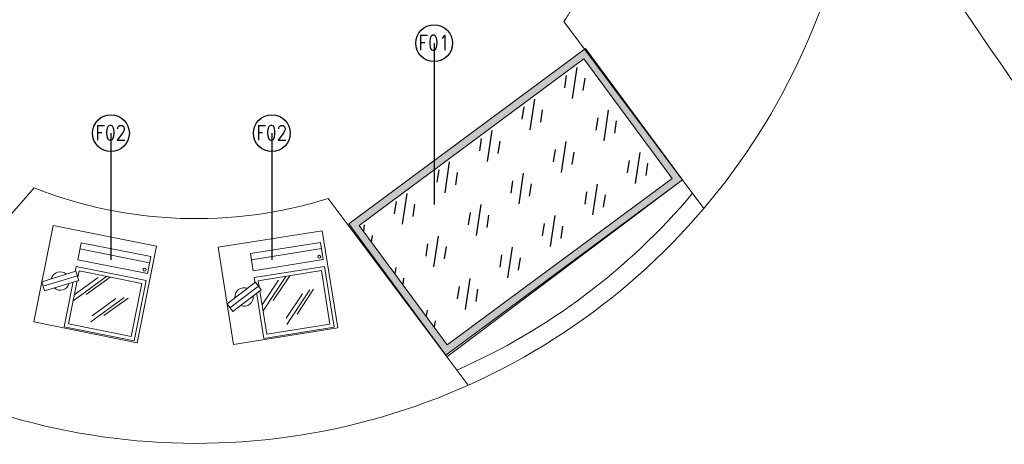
# Model space of a CAD drawing. Header units: millimetres. Extents: x 256680 to 410391, y -77299 to -22623.
# Tile 241 of 241: x 389911 to 393924, y -29473 to -27744. Entities that reach past the tile are written whole.
import ezdxf

# ---------------------------------------------------------------- set-up
doc = ezdxf.new("R2010")
doc.units = ezdxf.units.MM
doc.header["$LTSCALE"] = 2.5
doc.layers.add('BA-DEMOLISTION WALL', color=3, linetype='Continuous')
for name, color, linetype, lineweight in [('CKD Equipments', 252, 'Continuous', 0), ('ELEVATION 4', 157, 'Continuous', 9), ('FURNITURES', 30, 'Continuous', 15), ('HATCH LIGHT', 250, 'Continuous', 0), ('HATCH MEDIUM', 251, 'Continuous', 5), ('K Equipment', 30, 'Continuous', 9), ('L5', 252, 'Continuous', 0), ('ROOM TEXT', 7, 'Continuous', 5)]:
    doc.layers.add(name, color=color, linetype=linetype, lineweight=lineweight)
doc.styles.add('MTEXT', font='romans.shx', dxfattribs={"width": 0.85})
doc.styles.get("Standard").update_dxf_attribs({"font": 'GOTHIC.TTF'})
doc.dimstyles.new('AJKD_30', dxfattribs={"dimscale": 30, "dimtxt": 2, "dimasz": 1, "dimexe": 0.8, "dimexo": 0.8, "dimgap": 0.5, "dimtad": 1, "dimdec": 0, "dimzin": 0, "dimdsep": 46, "dimtxsty": 'Standard', "dimblk": 'ARCHTICK', "dimcen": 0.125, "dimclrd": 251, "dimclre": 251, "dimclrt": 42, "dimadec": 0, "dimazin": 0, "dimtfac": 1, "dimtdec": 0, "dimtix": 1, "dimtmove": 0, "dimatfit": 3, "dimfxl": 1, "dimtolj": 1, "dimtzin": 0, "dimarcsym": 1})

# ---------------------------------------------------------------- blocks, each defined once
blk = doc.blocks.new('pos')
at = {"layer": 'L5', "color": 1}
blk.add_line((206081.2549899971, 97081.16222374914), (206370.8199452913, 97081.1622237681), dxfattribs=at)
for points in [[(206370.819945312, 97036.09617025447), (206370.8199452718, 97106.6343474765), (206081.2549899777, 97106.63434748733), (206081.2549900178, 97036.09617023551)], [(206080.6152871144, 96757.04897257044), (206371.0268744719, 96757.048972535), (206371.0268744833, 97007.66610385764), (206080.6152871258, 97007.66610386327)], [(206095.6152871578, 96992.66610386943), (206095.6152871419, 96772.04897257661), (206356.0268744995, 96772.04897256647), (206356.0268745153, 96992.66610388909)]]:
    blk.add_lwpolyline(points, close=True, dxfattribs=at)
for points in [[(206209.6190680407, 96992.09264427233), (206095.6152871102, 96868.17520323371)], [(206177.1360794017, 96981.74194153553), (206095.6152871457, 96893.13217896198)], [(206225.3264706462, 96992.66610387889), (206143.1764979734, 96903.37244786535)], [(206297.0379891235, 96922.50196073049), (206183.034208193, 96798.58451969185)], [(206264.5550004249, 96912.15125802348), (206183.0342081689, 96823.54149542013)], [(206312.7453916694, 96923.07542036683), (206230.5954189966, 96833.78176429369)]]:
    blk.add_lwpolyline(points, dxfattribs=at)
blk.add_circle((206356.0076360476, 97049.74419047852), 6.269561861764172, dxfattribs=at)
for start, end in [(59.53194584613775, 177.1175046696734), (239.5319458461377, 357.1175046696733)]:
    blk.add_arc((206028.2292604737, 96936.58282921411), 37.63499350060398, start, end, dxfattribs=at)
at = {"color": 1}
blk.add_wipeout([(206101.74856004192, 96954.05760205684), (206083.24430268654, 96988.38823647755), (205954.70996098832, 96919.10805631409), (205973.21421834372, 96884.7774218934)], dxfattribs=at).dxf.layer = 'L5'
at = {"layer": 'L5', "color": 1}
for p, q in [((206083.2443026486, 96988.38823648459), (205954.7099609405, 96919.10805633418)), ((206101.7485600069, 96954.05760209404), (206083.2443026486, 96988.38823648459)), ((205963.9620895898, 96901.9427391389), (206092.4964313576, 96971.22291928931)), ((206101.7485600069, 96954.05760209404), (205973.2142183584, 96884.77742191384)), ((205973.2142183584, 96884.77742191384), (205954.7099609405, 96919.10805633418))]:
    blk.add_line(p, q, dxfattribs=at)
blk.add_lwpolyline([(206385.2174785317, 97152.63434405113), (205955.0825501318, 97152.63444739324), (205955.0824539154, 96752.15870265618), (206385.2173823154, 96752.15859931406)], close=True, dxfattribs=at)
blk = doc.blocks.new('_ArchTick')
at = {"color": 0, "linetype": 'ByBlock', "const_width": 0.15}
blk.add_lwpolyline([(-0.5, -0.5), (0.5, 0.5)], dxfattribs=at)

msp = doc.modelspace()

# ---------------------------------------------------------------- hatches: boundary and pattern name
at = {"layer": 'BA-DEMOLISTION WALL', "ltscale": 1000, "true_color": 0xeea205}
h = msp.add_hatch(dxfattribs=at)
h.set_pattern_fill('GOST_GLASS', color=40, scale=25.39999999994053, angle=36.50148990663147)
h.set_pattern_definition([(261.5014899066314, (3423172.058130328, -10400.43058290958), (-173.2488380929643, -128.204368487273), [126.9999999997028, -177.7999999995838]), (261.5014899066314, (3423128.745927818, -10432.48166984), (-173.2488380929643, -128.204368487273), [50.79999999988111, -253.9999999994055]), (261.5014899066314, (3423204.109217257, -10443.74278541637), (-173.2488380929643, -128.204368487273), [50.79999999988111, -253.9999999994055])])
h.paths.add_polyline_path([(392570.6086439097, -28390.42736012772), (391653.9963347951, -29068.23402487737), (391294.2831486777, -28581.78626433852), (392210.8954577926, -27903.97959958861)])
at = {"layer": 'CKD Equipments'}
h = msp.add_hatch(color=4, dxfattribs=at)
h.dxf.hatch_style = 1
h.paths.add_polyline_path([(392612.5670379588, -28396.71171918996), (391647.7119757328, -29110.19241892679), (391252.3247546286, -28575.50190527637), (392217.1798168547, -27862.02120553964)])
h.paths.add_polyline_path([(392570.6086439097, -28390.42736012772), (391653.9963347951, -29068.23402487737), (391294.2831486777, -28581.78626433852), (392210.8954577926, -27903.97959958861)], flags=16)
at = {"layer": 'HATCH LIGHT', "true_color": 0x636466}
h = msp.add_hatch(dxfattribs=at)
h.set_pattern_fill('ANSI32', color=251, scale=6)
h.set_pattern_definition([(45, (318543.9897568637, -46725.02572774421), (-40.41115254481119, 40.41115254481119), []), (45, (318570.9305368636, -46725.02572774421), (-40.41115254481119, 40.41115254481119), [])])
h.paths.add_polyline_path([(395686.8304325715, -32589.97445290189), (395492.8859830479, -32638.81655051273), (395674.4287112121, -33359.69440875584), (383121.7788766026, -33359.58488732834, -0.0002631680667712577), (383107.2518414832, -33559.58476056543), (395931.0410305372, -33559.69664779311)])
h.paths.add_polyline_path([(383535.723854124, -25157.05522880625), (383335.6404247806, -25157.05522880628, -0.01197232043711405), (382854.4226804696, -34256.03179570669), (383055.013045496, -34256.03179570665, 0.01195971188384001)])
h.paths.add_polyline_path([(383519.3491814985, -25697.60409340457), (393198.2912937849, -26046.56270283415, 0.003501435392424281), (393692.3623878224, -26800.64148205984), (393859.9866373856, -26691.52636838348), (393309.8762880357, -25850.45577696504), (383525.58382966, -25497.69893113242, -0.0002624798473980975)])

# ---------------------------------------------------------------- linework, layer by layer
at = {"layer": 'CKD Equipments'}
msp.add_lwpolyline([(392612.5670379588, -28396.71171918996), (391647.7119757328, -29110.19241892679), (391252.3247546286, -28575.50190527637), (392217.1798168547, -27862.02120553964), (392612.5670379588, -28396.71171918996)], dxfattribs=at)
msp.add_lwpolyline([(392570.6086439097, -28390.42736012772), (391653.9963347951, -29068.23402487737), (391294.2831486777, -28581.78626433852), (392210.8954577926, -27903.97959958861)], close=True, dxfattribs=at)
at = {"layer": 'FURNITURES'}
for p, q in [((392128.8578247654, -27751.94737392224), (392699.4497661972, -28512.52279712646)), ((391652.6642006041, -29116.84125117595), (392612.5670379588, -28396.71171918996)), ((389969.7341357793, -28428.84093694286), (389345.8521925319, -29146.35153540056)), ((391168.9549874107, -28472.07690590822), (391739.5469288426, -29232.65232911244))]:
    msp.add_line(p, q, dxfattribs=at)
for radius, start, end in [(2715, 224.5735193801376, 353.9316356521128), (1800, 326.3488495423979, 327.935187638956), (1800, 248.4639670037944, 287.4064082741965), (2640, 293.7410701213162, 320.0141876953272)]:
    msp.add_arc((390630.4894552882, -26754.50452876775), radius, start, end, dxfattribs=at)
at = {"layer": 'HATCH MEDIUM', "flags": 128}
for points in [[(395574.2401915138, -29481.2570761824, 0.04411486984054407), (395413.5009424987, -29019.34209444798, 0.05266240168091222), (395119.4576435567, -28515.50388693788, -0.008636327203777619), (393859.9866373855, -26691.52636838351, -0.008636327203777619)], [(394943.92074959, -29639.99396897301, 0.04411486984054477), (394820.8044646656, -29286.19577188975, 0.05308699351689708), (394593.4505536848, -28897.38539295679, -0.008660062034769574), (393317.6955833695, -27049.88992366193, -0.008660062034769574)]]:
    msp.add_lwpolyline(points, format="xyb", dxfattribs=at)

# ---------------------------------------------------------------- texts
at = {"layer": 'ROOM TEXT', "char_height": 60, "attachment_point": 7, "style": 'MTEXT'}
for s, insert in [('\\A1;\\pxqc;F01', (391514.1258943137, -27867.92026809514, 0.2060197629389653)), ('\\A1;\\pxqc;F02', (390197.1930336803, -28234.51050962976, 0.2060197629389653)), ('\\A1;\\pxqc;F02', (390853.1740309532, -28234.51050962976, 0.2060197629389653))]:
    msp.add_mtext_dynamic_manual_height_columns(s, width=170.9174152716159, gutter_width=1.8, heights=[0], dxfattribs=dict(at, insert=insert))

# ---------------------------------------------------------------- leaders
at = {"layer": 'ELEVATION 4'}
msp.add_leader([(391600.1700969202, -27839.87140710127), (391600.2721391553, -28497.25234152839)], dimstyle='AJKD_30', override={"dimasz": 5, "dimgap": 0.5, "dimtad": 0, "dimldrblk": 'DotBlank', "dimfxl": 0.18, "dimfxlon": 1, "dimarcsym": 2}, dxfattribs=at)

# ---------------------------------------------------------------- next in the draw order: block references
at = {"layer": 'K Equipment'}
for p, rotation in [((169031.2775807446, -83428.74131543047), 348.6826389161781), ((202608.9299969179, -157008.3835405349), 9.049369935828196)]:
    msp.add_blockref('pos', p, dxfattribs=dict(at, rotation=rotation))

# ---------------------------------------------------------------- next in the draw order: leaders
at = {"layer": 'ELEVATION 4'}
for points in [[(390283.2372362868, -28206.46164863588), (390283.3173324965, -28722.46094182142)], [(390939.2182335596, -28206.46164863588), (390939.2983297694, -28722.46094182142)]]:
    msp.add_leader(points, dimstyle='AJKD_30', override={"dimasz": 5, "dimgap": 0.5, "dimtad": 0, "dimldrblk": 'DotBlank', "dimfxl": 0.18, "dimfxlon": 1, "dimarcsym": 2}, dxfattribs=at)

doc.saveas('drawing.dxf')
